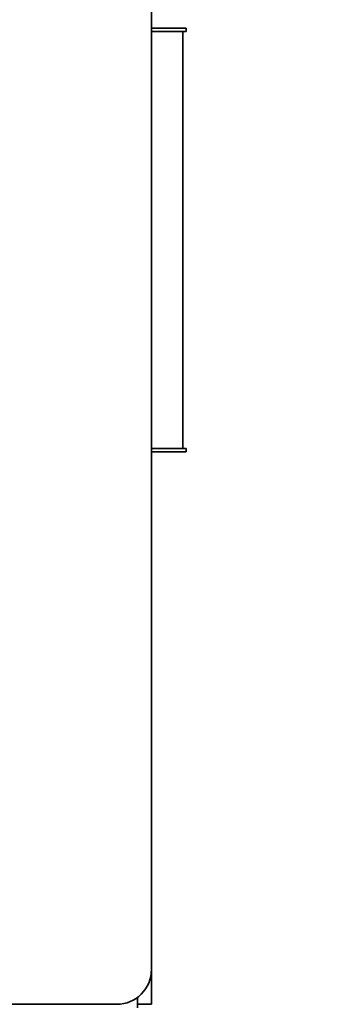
# Model space of a CAD drawing. Header units: millimetres. Extents: x 0 to 420, y 0 to 297.
# Tile 115 of 119: x 331.74 to 336.13, y 237.36 to 251.54. Entities that reach past the tile are written whole.
import ezdxf

# ---------------------------------------------------------------- set-up
doc = ezdxf.new("R2010")
doc.units = ezdxf.units.MM
doc.layers.add('标注层', color=150, linetype='Continuous')
doc.styles.add('SLDTEXTSTYLE2', font='TXT', dxfattribs={"width": 0.7})
doc.dimstyles.new('SLDDIMSTYLE0', dxfattribs={"dimtxt": 5.457031, "dimasz": 4, "dimexe": 0, "dimexo": 0.0625, "dimgap": 1.364258, "dimtad": 2, "dimlfac": 2, "dimrnd": 1e-09, "dimzin": 12, "dimdsep": 46, "dimtxsty": 'SLDTEXTSTYLE2', "dimsah": 1, "dimcen": 0.09, "dimadec": 0, "dimazin": 3, "dimtfac": 1, "dimtdec": 3, "dimtmove": 0, "dimatfit": 0, "dimfxl": 1, "dimfrac": 2, "dimtolj": 1, "dimtzin": 12, "dimarcsym": 0})

# ---------------------------------------------------------------- blocks, each defined once
blk = doc.blocks.new('_D_10')
at = {"layer": '标注层'}
for p, q in [((324.131, 253.865), (324.131, 226.428)), ((330.131, 253.865), (330.131, 226.428)), ((324.131, 228.428), (318.131, 228.428)), ((324.131, 228.428), (330.131, 228.428)), ((330.131, 228.428), (336.131, 228.428))]:
    blk.add_line(p, q, dxfattribs=at)
for points in [[(324.131, 228.428), (320.131, 228.928), (320.131, 227.928)], [(330.131, 228.428), (334.131, 227.928), (334.131, 228.928)]]:
    blk.add_solid(points, dxfattribs=at)
at = {"layer": '标注层', "insert": (323.956, 234.568), "char_height": 4.7625, "attachment_point": 1, "style": 'SLDTEXTSTYLE2'}
blk.add_mtext('12', dxfattribs=at)

msp = doc.modelspace()

# ---------------------------------------------------------------- linework, layer by layer
at = {"color": 7, "linetype": 'Continuous', "lineweight": 35}
for p, q in [((333.6312, 258.665), (333.6312, 251.415)), ((333.6312, 245.315), (333.6312, 251.415)), ((333.6312, 251.415), (334.1312, 251.415)), ((334.1312, 251.415), (334.1312, 251.365)), ((334.0812, 251.365), (333.6312, 251.365)), ((334.0812, 251.365), (334.0812, 245.365)), ((334.1312, 251.365), (334.0812, 251.365)), ((333.6312, 245.365), (334.0812, 245.365)), ((333.6312, 245.315), (333.6312, 237.365)), ((334.1312, 245.315), (333.6312, 245.315)), ((334.0812, 245.365), (334.1312, 245.365)), ((334.1312, 245.365), (334.1312, 245.315)), ((250.6312, 237.365), (333.1312, 237.365)), ((333.4312, 237.465), (333.4312, 237.315)), ((333.6312, 237.365), (333.4312, 237.365))]:
    msp.add_line(p, q, dxfattribs=at)
msp.add_arc((333.1312, 237.865), 0.5, 270, 0, dxfattribs=at)

# ---------------------------------------------------------------- dimensions: what is measured, and where the dimension line sits
at = {"layer": '标注层'}
dim = msp.add_linear_dim(base=(330.1312, 228.4283), p1=(324.1312, 253.865), p2=(330.1312, 253.865), angle=0, dimstyle='SLDDIMSTYLE0', dxfattribs=at)
dim.commit()
dim.dimension.update_dxf_attribs({"geometry": '_D_10', "text_midpoint": (327.1312, 228.4283), "dimtype": 160})

doc.saveas('drawing.dxf')
